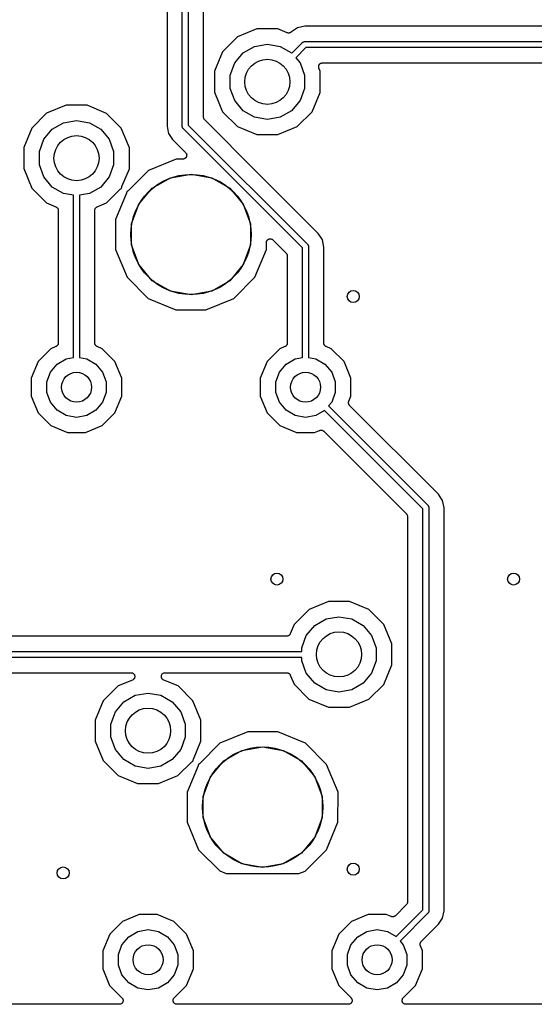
# Model space of a CAD drawing. Extents: x 88 to 361, y -189 to -115.
# Tile 33 of 36: x 323 to 340, y -188 to -155. Entities that reach past the tile are written whole.
import ezdxf

# ---------------------------------------------------------------- set-up
doc = ezdxf.new("R2010")
doc.units = 0
doc.header["$MEASUREMENT"] = 0
doc.layers.add('BLACK', color=7, linetype='CONTINUOUS')

msp = doc.modelspace()

# ---------------------------------------------------------------- linework, layer by layer
at = {"layer": 'Black'}
for p, q in [((328.322, -158.33), (328.322, -153.956)), ((327.814, -153.968), (327.814, -158.318)), ((328.522, -153.997), (328.522, -158.289)), ((329.03, -158.026), (329.03, -154.26)), ((330.804, -155.087), (330.158, -155.354)), ((331.504, -155.088), (330.804, -155.087)), ((331.811, -155.215), (331.504, -155.088)), ((331.819, -155.217), (331.811, -155.215)), ((331.827, -155.221), (331.819, -155.217)), ((331.841, -155.222), (331.827, -155.221)), ((331.854, -155.225), (331.841, -155.222)), ((331.863, -155.224), (331.854, -155.225)), ((331.871, -155.225), (331.863, -155.224)), ((331.884, -155.221), (331.871, -155.225)), ((331.898, -155.219), (331.884, -155.221)), ((331.906, -155.215), (331.898, -155.219)), ((331.914, -155.213), (331.906, -155.215)), ((331.925, -155.205), (331.914, -155.213)), ((331.937, -155.199), (331.925, -155.205)), ((331.943, -155.193), (331.937, -155.199)), ((331.95, -155.188), (331.943, -155.193)), ((331.952, -155.186), (331.95, -155.188)), ((332.159, -155.047), (331.952, -155.186)), ((332.403, -154.999), (332.159, -155.047)), ((356.095, -154.999), (332.403, -154.999)), ((330.158, -155.354), (329.663, -155.848)), ((330.723, -155.666), (331.152, -155.591)), ((331.152, -155.591), (331.582, -155.666)), ((331.965, -155.891), (332.32, -155.536)), ((332.32, -155.536), (332.324, -155.534)), ((332.324, -155.534), (332.326, -155.53)), ((332.326, -155.53), (332.338, -155.524)), ((332.338, -155.524), (332.348, -155.516)), ((332.348, -155.516), (332.353, -155.515)), ((332.353, -155.515), (332.357, -155.513)), ((332.357, -155.513), (332.369, -155.511)), ((332.369, -155.511), (332.382, -155.507)), ((332.382, -155.507), (332.386, -155.508)), ((332.386, -155.508), (332.391, -155.507)), ((332.391, -155.507), (356.108, -155.507)), ((329.663, -155.848), (329.395, -156.494)), ((330.066, -156.218), (330.346, -155.884)), ((330.346, -155.884), (330.723, -155.666)), ((331.582, -155.666), (331.959, -155.884)), ((331.959, -155.884), (331.965, -155.891)), ((332.432, -155.707), (332.094, -156.045)), ((356.067, -155.707), (332.432, -155.707)), ((329.917, -156.627), (330.066, -156.218)), ((332.094, -156.045), (332.239, -156.218)), ((332.239, -156.218), (332.388, -156.627)), ((332.893, -156.255), (332.902, -156.244)), ((332.902, -156.244), (332.909, -156.24)), ((332.909, -156.24), (332.916, -156.235)), ((332.916, -156.235), (332.928, -156.229)), ((332.928, -156.229), (332.94, -156.222)), ((332.94, -156.222), (332.949, -156.221)), ((332.949, -156.221), (332.956, -156.218)), ((332.956, -156.218), (332.97, -156.217)), ((332.97, -156.217), (332.984, -156.215)), ((332.984, -156.215), (355.515, -156.215)), ((329.395, -156.494), (329.395, -157.193)), ((332.857, -156.347), (332.859, -156.333)), ((332.859, -156.355), (332.857, -156.347)), ((332.859, -156.32), (332.862, -156.312)), ((332.859, -156.333), (332.859, -156.32)), ((332.859, -156.364), (332.859, -156.355)), ((332.863, -156.377), (332.859, -156.364)), ((332.862, -156.312), (332.863, -156.303)), ((332.863, -156.303), (332.869, -156.291)), ((332.866, -156.39), (332.863, -156.377)), ((332.91, -156.497), (332.866, -156.39)), ((332.869, -156.291), (332.874, -156.278)), ((332.874, -156.278), (332.879, -156.272)), ((332.879, -156.272), (332.883, -156.264)), ((332.883, -156.264), (332.893, -156.255)), ((332.91, -157.196), (332.91, -156.497)), ((329.917, -157.063), (329.917, -156.627)), ((332.388, -156.627), (332.388, -157.063)), ((329.395, -157.193), (329.662, -157.839)), ((330.066, -157.472), (329.917, -157.063)), ((332.388, -157.063), (332.239, -157.472)), ((332.642, -157.842), (332.91, -157.196)), ((330.346, -157.806), (330.066, -157.472)), ((332.239, -157.472), (331.959, -157.806)), ((324.454, -157.627), (323.808, -157.894)), ((325.154, -157.628), (324.454, -157.627)), ((325.799, -157.896), (325.154, -157.628)), ((329.662, -157.839), (330.156, -158.334)), ((330.723, -158.024), (330.346, -157.806)), ((331.959, -157.806), (331.582, -158.024)), ((332.147, -158.336), (332.642, -157.842)), ((323.808, -157.894), (323.313, -158.388)), ((323.996, -158.424), (324.373, -158.206)), ((324.373, -158.206), (324.803, -158.131)), ((324.803, -158.131), (325.232, -158.206)), ((325.232, -158.206), (325.609, -158.424)), ((326.293, -158.391), (325.799, -157.896)), ((329.031, -158.032), (329.03, -158.026)), ((329.03, -158.037), (329.031, -158.032)), ((329.035, -158.053), (329.03, -158.037)), ((329.038, -158.069), (329.035, -158.053)), ((329.04, -158.074), (329.038, -158.069)), ((329.042, -158.08), (329.04, -158.074)), ((329.051, -158.093), (329.042, -158.08)), ((329.06, -158.108), (329.051, -158.093)), ((329.064, -158.111), (329.06, -158.108)), ((329.067, -158.116), (329.064, -158.111)), ((330.799, -159.848), (329.067, -158.116)), ((331.152, -158.099), (330.723, -158.024)), ((331.582, -158.024), (331.152, -158.099)), ((323.313, -158.388), (323.045, -159.034)), ((323.716, -158.758), (323.996, -158.424)), ((325.609, -158.424), (325.889, -158.758)), ((326.56, -159.037), (326.293, -158.391)), ((327.814, -158.318), (327.854, -158.518)), ((327.854, -158.518), (327.854, -158.518)), ((327.854, -158.518), (327.863, -158.562)), ((328.323, -158.335), (328.322, -158.33)), ((328.322, -158.339), (328.323, -158.335)), ((328.326, -158.352), (328.322, -158.339)), ((328.328, -158.365), (328.326, -158.352)), ((328.33, -158.369), (328.328, -158.365)), ((328.331, -158.373), (328.33, -158.369)), ((328.339, -158.383), (328.331, -158.373)), ((328.345, -158.395), (328.339, -158.383)), ((328.349, -158.398), (328.345, -158.395)), ((328.351, -158.401), (328.349, -158.398)), ((332.322, -162.372), (328.351, -158.401)), ((328.522, -158.289), (332.493, -162.26)), ((330.156, -158.334), (330.801, -158.602)), ((331.501, -158.603), (332.147, -158.336)), ((323.567, -159.167), (323.716, -158.758)), ((325.889, -158.758), (326.038, -159.167)), ((327.863, -158.562), (328.001, -158.769)), ((328.001, -158.769), (328.432, -159.2)), ((330.801, -158.602), (331.501, -158.603)), ((323.045, -159.034), (323.045, -159.733)), ((323.567, -159.603), (323.567, -159.167)), ((326.038, -159.167), (326.038, -159.603)), ((326.56, -159.736), (326.56, -159.037)), ((328.116, -159.417), (327.194, -159.798)), ((328.342, -159.417), (328.116, -159.417)), ((328.358, -159.414), (328.342, -159.417)), ((328.375, -159.412), (328.358, -159.414)), ((328.38, -159.41), (328.375, -159.412)), ((328.385, -159.409), (328.38, -159.41)), ((328.4, -159.401), (328.385, -159.409)), ((328.415, -159.394), (328.4, -159.401)), ((328.419, -159.39), (328.415, -159.394)), ((328.423, -159.387), (328.419, -159.39)), ((328.434, -159.374), (328.423, -159.387)), ((328.432, -159.2), (328.441, -159.214)), ((328.446, -159.363), (328.434, -159.374)), ((328.441, -159.214), (328.452, -159.226)), ((328.448, -159.358), (328.446, -159.363)), ((328.452, -159.353), (328.448, -159.358)), ((328.452, -159.226), (328.454, -159.232)), ((328.457, -159.338), (328.452, -159.353)), ((328.454, -159.232), (328.457, -159.236)), ((328.457, -159.236), (328.461, -159.252)), ((328.464, -159.323), (328.457, -159.338)), ((328.461, -159.252), (328.467, -159.268)), ((328.465, -159.317), (328.464, -159.323)), ((328.467, -159.312), (328.465, -159.317)), ((328.467, -159.268), (328.467, -159.273)), ((328.467, -159.273), (328.468, -159.279)), ((328.468, -159.279), (328.467, -159.295)), ((328.467, -159.295), (328.467, -159.312)), ((323.045, -159.733), (323.312, -160.379)), ((323.716, -160.012), (323.567, -159.603)), ((326.038, -159.603), (325.889, -160.012)), ((326.312, -160.332), (326.56, -159.736)), ((327.194, -159.798), (326.519, -160.471)), ((332.844, -161.892), (330.799, -159.848)), ((330.799, -159.848), (330.799, -159.848)), ((323.996, -160.346), (323.716, -160.012)), ((325.889, -160.012), (325.609, -160.346)), ((327.322, -160.387), (327.926, -160.038)), ((327.926, -160.038), (328.613, -159.917)), ((328.613, -159.917), (329.299, -160.038)), ((329.299, -160.038), (329.903, -160.387)), ((323.312, -160.379), (323.806, -160.874)), ((324.373, -160.564), (323.996, -160.346)), ((325.609, -160.346), (325.232, -160.564)), ((325.797, -160.876), (326.26, -160.414)), ((326.26, -160.414), (326.276, -160.403)), ((326.276, -160.403), (326.291, -160.391)), ((326.291, -160.391), (326.294, -160.39)), ((326.294, -160.39), (326.296, -160.389)), ((326.296, -160.389), (326.304, -160.386)), ((326.303, -160.37), (326.308, -160.351)), ((326.303, -160.372), (326.303, -160.37)), ((326.303, -160.375), (326.303, -160.372)), ((326.304, -160.386), (326.303, -160.375)), ((326.308, -160.351), (326.312, -160.332)), ((326.483, -160.496), (326.475, -160.498)), ((326.475, -160.498), (326.476, -160.509)), ((326.476, -160.509), (326.476, -160.512)), ((326.486, -160.494), (326.483, -160.496)), ((326.488, -160.493), (326.486, -160.494)), ((326.504, -160.482), (326.488, -160.493)), ((326.519, -160.471), (326.504, -160.482)), ((326.874, -160.921), (327.322, -160.387)), ((329.903, -160.387), (330.351, -160.921)), ((324.702, -160.622), (324.373, -160.564)), ((324.702, -166.019), (324.702, -160.622)), ((325.232, -160.564), (324.902, -160.622)), ((324.902, -160.622), (324.902, -166.019)), ((326.467, -160.552), (326.105, -161.424)), ((326.471, -160.534), (326.467, -160.552)), ((326.476, -160.515), (326.471, -160.534)), ((326.476, -160.512), (326.476, -160.515)), ((323.806, -160.874), (324.116, -161.003)), ((324.116, -161.003), (324.123, -161.008)), ((324.123, -161.008), (324.131, -161.011)), ((324.131, -161.011), (324.142, -161.019)), ((324.142, -161.019), (324.153, -161.027)), ((324.153, -161.027), (324.158, -161.034)), ((324.158, -161.034), (324.165, -161.039)), ((324.165, -161.039), (324.172, -161.051)), ((324.172, -161.051), (324.18, -161.062)), ((324.18, -161.062), (324.183, -161.07)), ((324.183, -161.07), (324.187, -161.077)), ((324.187, -161.077), (324.189, -161.091)), ((324.189, -161.091), (324.193, -161.104)), ((324.193, -161.104), (324.193, -161.112)), ((324.193, -161.112), (324.195, -161.121)), ((324.195, -161.121), (324.195, -165.54)), ((325.411, -161.121), (325.412, -161.112)), ((325.411, -165.54), (325.411, -161.121)), ((325.412, -161.104), (325.416, -161.091)), ((325.412, -161.112), (325.412, -161.104)), ((325.416, -161.091), (325.418, -161.077)), ((325.418, -161.077), (325.422, -161.07)), ((325.422, -161.07), (325.425, -161.062)), ((325.425, -161.062), (325.433, -161.051)), ((325.433, -161.051), (325.44, -161.039)), ((325.44, -161.039), (325.447, -161.033)), ((325.447, -161.033), (325.452, -161.027)), ((325.452, -161.027), (325.463, -161.019)), ((325.463, -161.019), (325.474, -161.011)), ((325.474, -161.011), (325.482, -161.008)), ((325.482, -161.008), (325.489, -161.003)), ((325.489, -161.003), (325.797, -160.876)), ((326.635, -161.576), (326.874, -160.921)), ((330.351, -160.921), (330.59, -161.576)), ((326.105, -161.424), (326.104, -162.422)), ((326.635, -162.274), (326.635, -161.576)), ((330.59, -161.576), (330.59, -162.274)), ((331.128, -162.152), (331.136, -162.137)), ((331.136, -162.137), (331.143, -162.122)), ((331.143, -162.122), (331.147, -162.118)), ((331.147, -162.118), (331.15, -162.113)), ((331.15, -162.113), (331.163, -162.103)), ((331.163, -162.103), (331.174, -162.091)), ((331.174, -162.091), (331.18, -162.089)), ((331.18, -162.089), (331.184, -162.085)), ((331.184, -162.085), (331.199, -162.08)), ((331.199, -162.08), (331.214, -162.073)), ((331.214, -162.073), (331.22, -162.072)), ((331.22, -162.072), (331.225, -162.07)), ((331.225, -162.07), (331.242, -162.07)), ((331.242, -162.07), (331.258, -162.069)), ((331.258, -162.069), (331.264, -162.07)), ((331.264, -162.07), (331.269, -162.07)), ((331.269, -162.07), (331.285, -162.076)), ((331.285, -162.076), (331.301, -162.08)), ((331.301, -162.08), (331.306, -162.083)), ((331.306, -162.083), (331.311, -162.085)), ((331.311, -162.085), (331.324, -162.096)), ((331.324, -162.096), (331.337, -162.105)), ((331.337, -162.105), (331.777, -162.546)), ((332.972, -162.085), (332.844, -161.892)), ((332.982, -162.099), (332.972, -162.085)), ((333.03, -162.344), (332.982, -162.099)), ((326.104, -162.422), (326.485, -163.344)), ((326.874, -162.929), (326.635, -162.274)), ((330.59, -162.274), (330.351, -162.929)), ((330.737, -163.348), (331.12, -162.426)), ((331.12, -162.195), (331.123, -162.179)), ((331.12, -162.426), (331.12, -162.195)), ((331.123, -162.179), (331.125, -162.162)), ((331.125, -162.162), (331.127, -162.157)), ((331.127, -162.157), (331.128, -162.152)), ((332.322, -166.019), (332.322, -162.372)), ((332.493, -162.26), (332.496, -162.264)), ((332.496, -162.264), (332.499, -162.267)), ((332.499, -162.267), (332.506, -162.278)), ((332.506, -162.278), (332.513, -162.289)), ((332.513, -162.289), (332.514, -162.293)), ((332.514, -162.293), (332.516, -162.297)), ((332.516, -162.297), (332.519, -162.31)), ((332.519, -162.31), (332.522, -162.322)), ((332.522, -162.322), (332.522, -162.327)), ((332.522, -162.327), (332.522, -162.331)), ((332.522, -162.331), (332.522, -166.019)), ((333.03, -165.54), (333.03, -162.344)), ((331.777, -162.546), (331.781, -162.55)), ((331.781, -162.55), (331.785, -162.554)), ((331.785, -162.554), (331.793, -162.568)), ((331.793, -162.568), (331.803, -162.582)), ((331.803, -162.582), (331.804, -162.587)), ((331.804, -162.587), (331.807, -162.592)), ((331.807, -162.592), (331.81, -162.608)), ((331.81, -162.608), (331.814, -162.624)), ((331.814, -162.624), (331.814, -162.63)), ((331.814, -162.63), (331.815, -162.635)), ((331.815, -162.635), (331.815, -165.54)), ((327.322, -163.463), (326.874, -162.929)), ((330.351, -162.929), (329.903, -163.463)), ((326.485, -163.344), (327.19, -164.05)), ((330.031, -164.052), (330.737, -163.348)), ((327.926, -163.812), (327.322, -163.463)), ((329.903, -163.463), (329.299, -163.812)), ((327.19, -164.05), (328.111, -164.433)), ((328.613, -163.933), (327.926, -163.812)), ((329.299, -163.812), (328.613, -163.933)), ((329.109, -164.433), (330.031, -164.052)), ((328.111, -164.433), (329.109, -164.433)), ((323.949, -165.726), (323.525, -166.15)), ((324.116, -165.657), (323.949, -165.726)), ((324.123, -165.652), (324.116, -165.657)), ((324.131, -165.65), (324.123, -165.652)), ((324.142, -165.641), (324.131, -165.65)), ((324.153, -165.633), (324.142, -165.641)), ((324.158, -165.627), (324.153, -165.633)), ((324.165, -165.621), (324.158, -165.627)), ((324.172, -165.609), (324.165, -165.621)), ((324.18, -165.598), (324.172, -165.609)), ((324.183, -165.59), (324.18, -165.598)), ((324.187, -165.583), (324.183, -165.59)), ((324.189, -165.569), (324.187, -165.583)), ((324.193, -165.556), (324.189, -165.569)), ((324.195, -165.54), (324.193, -165.548)), ((324.193, -165.548), (324.193, -165.556)), ((325.412, -165.548), (325.411, -165.54)), ((325.412, -165.556), (325.412, -165.548)), ((325.416, -165.57), (325.412, -165.556)), ((325.418, -165.583), (325.416, -165.57)), ((325.422, -165.59), (325.418, -165.583)), ((325.425, -165.598), (325.422, -165.59)), ((325.433, -165.609), (325.425, -165.598)), ((325.44, -165.621), (325.433, -165.609)), ((325.447, -165.627), (325.44, -165.621)), ((325.452, -165.633), (325.447, -165.627)), ((325.463, -165.641), (325.452, -165.633)), ((325.474, -165.65), (325.463, -165.641)), ((325.482, -165.653), (325.474, -165.65)), ((325.489, -165.657), (325.482, -165.653)), ((325.658, -165.727), (325.489, -165.657)), ((326.082, -166.152), (325.658, -165.727)), ((331.569, -165.726), (331.145, -166.15)), ((331.736, -165.657), (331.569, -165.726)), ((331.743, -165.652), (331.736, -165.657)), ((331.751, -165.65), (331.743, -165.652)), ((331.762, -165.641), (331.751, -165.65)), ((331.773, -165.633), (331.762, -165.641)), ((331.778, -165.627), (331.773, -165.633)), ((331.785, -165.621), (331.778, -165.627)), ((331.792, -165.609), (331.785, -165.621)), ((331.8, -165.598), (331.792, -165.609)), ((331.803, -165.59), (331.8, -165.598)), ((331.807, -165.583), (331.803, -165.59)), ((331.809, -165.569), (331.807, -165.583)), ((331.813, -165.556), (331.809, -165.569)), ((331.815, -165.54), (331.813, -165.548)), ((331.813, -165.548), (331.813, -165.556)), ((333.032, -165.548), (333.03, -165.54)), ((333.032, -165.556), (333.032, -165.548)), ((333.036, -165.57), (333.032, -165.556)), ((333.038, -165.583), (333.036, -165.57)), ((333.042, -165.59), (333.038, -165.583)), ((333.045, -165.598), (333.042, -165.59)), ((333.053, -165.609), (333.045, -165.598)), ((333.06, -165.621), (333.053, -165.609)), ((333.067, -165.627), (333.06, -165.621)), ((333.072, -165.633), (333.067, -165.627)), ((333.083, -165.641), (333.072, -165.633)), ((333.094, -165.65), (333.083, -165.641)), ((333.102, -165.653), (333.094, -165.65)), ((333.109, -165.657), (333.102, -165.653)), ((333.278, -165.727), (333.109, -165.657)), ((333.702, -166.152), (333.278, -165.727)), ((324.157, -166.236), (324.459, -166.062)), ((324.459, -166.062), (324.702, -166.019)), ((324.902, -166.019), (325.146, -166.062)), ((325.146, -166.062), (325.448, -166.236)), ((331.777, -166.236), (332.079, -166.062)), ((332.079, -166.062), (332.322, -166.019)), ((332.522, -166.019), (332.766, -166.062)), ((332.766, -166.062), (333.068, -166.236)), ((323.525, -166.15), (323.295, -166.704)), ((323.933, -166.503), (324.157, -166.236)), ((325.448, -166.236), (325.672, -166.503)), ((326.311, -166.706), (326.082, -166.152)), ((331.145, -166.15), (330.915, -166.704)), ((331.553, -166.503), (331.777, -166.236)), ((333.068, -166.236), (333.292, -166.503)), ((333.931, -166.706), (333.702, -166.152)), ((323.295, -166.704), (323.294, -167.304)), ((323.814, -166.831), (323.933, -166.503)), ((325.672, -166.503), (325.791, -166.831)), ((326.31, -167.306), (326.311, -166.706)), ((330.915, -166.704), (330.914, -167.304)), ((331.434, -166.831), (331.553, -166.503)), ((333.292, -166.503), (333.411, -166.831)), ((333.93, -167.306), (333.931, -166.706)), ((323.814, -167.179), (323.814, -166.831)), ((325.791, -166.831), (325.791, -167.179)), ((331.434, -167.179), (331.434, -166.831)), ((333.411, -166.831), (333.411, -167.179)), ((323.294, -167.304), (323.523, -167.858)), ((323.933, -167.507), (323.814, -167.179)), ((325.791, -167.179), (325.672, -167.507)), ((326.08, -167.86), (326.31, -167.306)), ((330.914, -167.304), (331.143, -167.858)), ((331.553, -167.507), (331.434, -167.179)), ((333.411, -167.179), (333.292, -167.507)), ((333.861, -167.473), (333.93, -167.306)), ((324.157, -167.774), (323.933, -167.507)), ((325.672, -167.507), (325.448, -167.774)), ((331.777, -167.774), (331.553, -167.507)), ((333.292, -167.507), (333.189, -167.63)), ((333.189, -167.63), (336.494, -170.935)), ((333.852, -167.516), (333.855, -167.502)), ((333.853, -167.524), (333.852, -167.516)), ((333.852, -167.533), (333.853, -167.524)), ((333.855, -167.546), (333.852, -167.533)), ((333.855, -167.502), (333.856, -167.489)), ((333.857, -167.56), (333.855, -167.546)), ((333.856, -167.489), (333.859, -167.481)), ((333.861, -167.567), (333.857, -167.56)), ((333.859, -167.481), (333.861, -167.473)), ((333.863, -167.575), (333.861, -167.567)), ((333.871, -167.586), (333.863, -167.575)), ((333.878, -167.599), (333.871, -167.586)), ((333.884, -167.604), (333.878, -167.599)), ((333.889, -167.611), (333.884, -167.604)), ((336.844, -170.567), (333.889, -167.611)), ((323.523, -167.858), (323.947, -168.283)), ((324.459, -167.948), (324.157, -167.774)), ((324.803, -168.009), (324.459, -167.948)), ((325.146, -167.948), (324.803, -168.009)), ((325.448, -167.774), (325.146, -167.948)), ((325.656, -168.284), (326.08, -167.86)), ((331.143, -167.858), (331.567, -168.283)), ((332.079, -167.948), (331.777, -167.774)), ((332.422, -168.009), (332.079, -167.948)), ((332.766, -167.948), (332.422, -168.009)), ((333.057, -167.78), (332.766, -167.948)), ((336.323, -171.047), (333.057, -167.78)), ((323.947, -168.283), (324.501, -168.513)), ((325.101, -168.513), (325.656, -168.284)), ((331.567, -168.283), (332.121, -168.513)), ((324.501, -168.513), (325.101, -168.513)), ((332.121, -168.513), (332.721, -168.513)), ((332.721, -168.513), (332.89, -168.443)), ((332.89, -168.443), (332.898, -168.442)), ((332.898, -168.442), (332.906, -168.438)), ((332.906, -168.438), (332.92, -168.437)), ((332.92, -168.437), (332.933, -168.434)), ((332.933, -168.434), (332.942, -168.435)), ((332.942, -168.435), (332.95, -168.434)), ((332.95, -168.434), (332.963, -168.438)), ((332.963, -168.438), (332.977, -168.44)), ((332.977, -168.44), (332.984, -168.443)), ((332.984, -168.443), (332.992, -168.446)), ((332.992, -168.446), (333.004, -168.454)), ((333.004, -168.454), (333.016, -168.46)), ((333.016, -168.46), (333.022, -168.466)), ((333.022, -168.466), (333.029, -168.471)), ((333.029, -168.471), (335.778, -171.22)), ((336.961, -170.742), (336.844, -170.567)), ((336.494, -170.935), (336.496, -170.938)), ((336.496, -170.938), (336.5, -170.941)), ((336.5, -170.941), (336.506, -170.953)), ((336.506, -170.953), (336.514, -170.963)), ((336.514, -170.963), (336.515, -170.967)), ((336.515, -170.967), (336.517, -170.971)), ((336.517, -170.971), (336.519, -170.984)), ((336.519, -170.984), (336.523, -170.997)), ((336.982, -170.774), (336.961, -170.742)), ((336.961, -170.742), (336.961, -170.742)), ((337.031, -171.018), (336.982, -170.774)), ((335.778, -171.22), (335.781, -171.225)), ((335.781, -171.225), (335.785, -171.228)), ((335.785, -171.228), (335.794, -171.243)), ((335.794, -171.243), (335.803, -171.256)), ((335.803, -171.256), (335.805, -171.262)), ((335.805, -171.262), (335.807, -171.267)), ((335.807, -171.267), (335.81, -171.283)), ((335.81, -171.283), (335.815, -171.299)), ((335.815, -171.299), (335.814, -171.304)), ((335.814, -171.304), (335.815, -171.31)), ((335.815, -171.31), (335.815, -184.131)), ((336.323, -184.394), (336.323, -171.047)), ((336.523, -170.997), (336.522, -171.001)), ((336.522, -171.001), (336.523, -171.005)), ((336.523, -171.005), (336.523, -184.436)), ((337.031, -184.423), (337.031, -171.018)), ((333.186, -174.137), (332.539, -174.404)), ((333.885, -174.138), (333.186, -174.137)), ((334.531, -174.406), (333.885, -174.138)), ((332.539, -174.404), (332.045, -174.898)), ((335.025, -174.901), (334.531, -174.406)), ((332.045, -174.898), (331.916, -175.209)), ((332.727, -174.934), (333.105, -174.716)), ((333.105, -174.716), (333.534, -174.641)), ((333.534, -174.641), (333.963, -174.716)), ((333.963, -174.716), (334.34, -174.934)), ((335.292, -175.547), (335.025, -174.901)), ((331.892, -175.246), (331.885, -175.251)), ((331.899, -175.234), (331.892, -175.246)), ((331.908, -175.224), (331.899, -175.234)), ((331.911, -175.216), (331.908, -175.224)), ((331.916, -175.209), (331.911, -175.216)), ((332.447, -175.268), (332.727, -174.934)), ((334.34, -174.934), (334.62, -175.268)), ((331.798, -175.287), (309.076, -175.287)), ((331.806, -175.286), (331.798, -175.287)), ((331.815, -175.286), (331.806, -175.286)), ((331.828, -175.282), (331.815, -175.286)), ((331.842, -175.279), (331.828, -175.282)), ((331.849, -175.275), (331.842, -175.279)), ((331.857, -175.273), (331.849, -175.275)), ((331.868, -175.264), (331.857, -175.273)), ((331.88, -175.257), (331.868, -175.264)), ((331.885, -175.251), (331.88, -175.257)), ((332.298, -175.677), (332.447, -175.268)), ((334.62, -175.268), (334.769, -175.677)), ((335.291, -176.246), (335.292, -175.547)), ((308.575, -175.795), (332.298, -175.795)), ((332.298, -175.795), (332.298, -175.677)), ((334.769, -175.677), (334.769, -176.113)), ((332.298, -175.995), (308.575, -175.995)), ((332.298, -176.113), (332.298, -175.995)), ((332.447, -176.522), (332.298, -176.113)), ((334.769, -176.113), (334.62, -176.522)), ((309.076, -176.503), (326.617, -176.503)), ((326.617, -176.503), (326.636, -176.506)), ((326.636, -176.506), (326.655, -176.509)), ((326.655, -176.509), (326.658, -176.51)), ((326.658, -176.51), (326.66, -176.511)), ((326.66, -176.511), (326.677, -176.52)), ((326.677, -176.52), (326.694, -176.529)), ((326.694, -176.529), (326.696, -176.531)), ((326.696, -176.531), (326.699, -176.533)), ((326.699, -176.533), (326.711, -176.548)), ((326.711, -176.548), (326.724, -176.562)), ((327.644, -176.562), (327.657, -176.547)), ((327.657, -176.547), (327.67, -176.533)), ((327.67, -176.533), (327.672, -176.531)), ((327.672, -176.531), (327.674, -176.529)), ((327.674, -176.529), (327.691, -176.52)), ((327.691, -176.52), (327.708, -176.511)), ((327.708, -176.511), (327.711, -176.51)), ((327.711, -176.51), (327.713, -176.509)), ((327.713, -176.509), (327.732, -176.506)), ((327.732, -176.506), (327.751, -176.503)), ((327.751, -176.503), (331.798, -176.503)), ((331.798, -176.503), (331.807, -176.504)), ((331.807, -176.504), (331.815, -176.504)), ((331.815, -176.504), (331.828, -176.508)), ((331.828, -176.508), (331.842, -176.511)), ((331.842, -176.511), (331.849, -176.515)), ((331.849, -176.515), (331.857, -176.517)), ((331.857, -176.517), (331.868, -176.526)), ((331.868, -176.526), (331.88, -176.533)), ((331.88, -176.533), (331.885, -176.539)), ((331.885, -176.539), (331.892, -176.544)), ((331.892, -176.544), (331.899, -176.556)), ((331.899, -176.556), (331.908, -176.566)), ((332.727, -176.856), (332.447, -176.522)), ((334.62, -176.522), (334.34, -176.856)), ((335.023, -176.892), (335.291, -176.246)), ((326.665, -176.747), (326.189, -176.944)), ((326.682, -176.737), (326.665, -176.747)), ((326.699, -176.727), (326.682, -176.737)), ((326.7, -176.725), (326.699, -176.727)), ((326.703, -176.724), (326.7, -176.725)), ((326.714, -176.708), (326.703, -176.724)), ((326.727, -176.694), (326.714, -176.708)), ((326.724, -176.562), (326.725, -176.564)), ((326.725, -176.564), (326.727, -176.566)), ((326.727, -176.566), (326.733, -176.585)), ((326.728, -176.691), (326.727, -176.694)), ((326.729, -176.689), (326.728, -176.691)), ((326.735, -176.67), (326.729, -176.689)), ((326.733, -176.585), (326.741, -176.603)), ((326.742, -176.652), (326.735, -176.67)), ((326.741, -176.603), (326.741, -176.605)), ((326.741, -176.605), (326.742, -176.608)), ((326.742, -176.608), (326.742, -176.627)), ((326.742, -176.627), (326.743, -176.647)), ((326.743, -176.647), (326.742, -176.649)), ((326.742, -176.649), (326.742, -176.652)), ((327.625, -176.646), (327.626, -176.627)), ((327.626, -176.649), (327.625, -176.646)), ((327.626, -176.608), (327.627, -176.605)), ((327.626, -176.627), (327.626, -176.608)), ((327.626, -176.652), (327.626, -176.649)), ((327.633, -176.67), (327.626, -176.652)), ((327.627, -176.602), (327.635, -176.585)), ((327.627, -176.605), (327.627, -176.602)), ((327.639, -176.689), (327.633, -176.67)), ((327.635, -176.585), (327.641, -176.566)), ((327.64, -176.691), (327.639, -176.689)), ((327.641, -176.694), (327.64, -176.691)), ((327.641, -176.566), (327.643, -176.564)), ((327.654, -176.708), (327.641, -176.694)), ((327.643, -176.564), (327.644, -176.562)), ((327.666, -176.724), (327.654, -176.708)), ((327.668, -176.725), (327.666, -176.724)), ((327.67, -176.727), (327.668, -176.725)), ((327.686, -176.737), (327.67, -176.727)), ((327.703, -176.747), (327.686, -176.737)), ((328.181, -176.946), (327.703, -176.747)), ((331.908, -176.566), (331.911, -176.574)), ((331.911, -176.574), (331.916, -176.582)), ((331.916, -176.582), (332.043, -176.889)), ((333.105, -177.074), (332.727, -176.856)), ((334.34, -176.856), (333.963, -177.074)), ((326.189, -176.944), (325.695, -177.438)), ((326.755, -177.256), (327.184, -177.181)), ((327.184, -177.181), (327.613, -177.256)), ((328.675, -177.441), (328.181, -176.946)), ((332.043, -176.889), (332.537, -177.384)), ((333.534, -177.149), (333.105, -177.074)), ((333.963, -177.074), (333.534, -177.149)), ((334.528, -177.386), (335.023, -176.892)), ((325.695, -177.438), (325.426, -178.084)), ((326.097, -177.808), (326.377, -177.474)), ((326.377, -177.474), (326.755, -177.256)), ((327.613, -177.256), (327.99, -177.474)), ((327.99, -177.474), (328.27, -177.808)), ((328.942, -178.087), (328.675, -177.441)), ((332.537, -177.384), (333.183, -177.652)), ((333.882, -177.653), (334.528, -177.386)), ((325.948, -178.217), (326.097, -177.808)), ((328.27, -177.808), (328.419, -178.217)), ((333.183, -177.652), (333.882, -177.653)), ((325.426, -178.084), (325.426, -178.783)), ((328.941, -178.786), (328.942, -178.087)), ((325.948, -178.653), (325.948, -178.217)), ((328.419, -178.217), (328.419, -178.653)), ((330.497, -178.467), (329.575, -178.848)), ((331.495, -178.467), (330.497, -178.467)), ((332.416, -178.85), (331.495, -178.467)), ((325.426, -178.783), (325.693, -179.429)), ((326.097, -179.062), (325.948, -178.653)), ((328.419, -178.653), (328.27, -179.062)), ((328.694, -179.382), (328.941, -178.786)), ((329.575, -178.848), (328.901, -179.521)), ((333.121, -179.556), (332.416, -178.85)), ((326.377, -179.396), (326.097, -179.062)), ((328.27, -179.062), (327.99, -179.396)), ((329.703, -179.437), (330.307, -179.088)), ((330.307, -179.088), (330.994, -178.967)), ((330.994, -178.967), (331.68, -179.088)), ((331.68, -179.088), (332.284, -179.437)), ((325.693, -179.429), (326.187, -179.924)), ((326.755, -179.614), (326.377, -179.396)), ((327.99, -179.396), (327.613, -179.614)), ((328.178, -179.926), (328.641, -179.464)), ((328.641, -179.464), (328.657, -179.453)), ((328.657, -179.453), (328.672, -179.441)), ((328.672, -179.441), (328.675, -179.44)), ((328.675, -179.44), (328.677, -179.439)), ((328.677, -179.439), (328.686, -179.436)), ((328.684, -179.42), (328.689, -179.401)), ((328.685, -179.422), (328.684, -179.42)), ((328.684, -179.425), (328.685, -179.422)), ((328.686, -179.436), (328.684, -179.425)), ((328.689, -179.401), (328.694, -179.382)), ((329.255, -179.971), (329.703, -179.437)), ((332.284, -179.437), (332.732, -179.971)), ((327.184, -179.689), (326.755, -179.614)), ((327.613, -179.614), (327.184, -179.689)), ((328.848, -179.602), (328.486, -180.474)), ((328.852, -179.584), (328.848, -179.602)), ((328.857, -179.565), (328.852, -179.584)), ((328.865, -179.546), (328.856, -179.548)), ((328.856, -179.548), (328.858, -179.559)), ((328.858, -179.559), (328.857, -179.562)), ((328.857, -179.562), (328.857, -179.565)), ((328.867, -179.544), (328.865, -179.546)), ((328.87, -179.543), (328.867, -179.544)), ((328.885, -179.532), (328.87, -179.543)), ((328.901, -179.521), (328.885, -179.532)), ((333.502, -180.478), (333.121, -179.556)), ((326.187, -179.924), (326.833, -180.192)), ((327.532, -180.193), (328.178, -179.926)), ((329.017, -180.626), (329.255, -179.971)), ((332.732, -179.971), (332.971, -180.626)), ((326.833, -180.192), (327.532, -180.193)), ((328.486, -180.474), (328.485, -181.472)), ((333.501, -181.476), (333.502, -180.478)), ((329.017, -181.324), (329.017, -180.626)), ((332.971, -180.626), (332.971, -181.324)), ((328.485, -181.472), (328.866, -182.394)), ((329.255, -181.979), (329.017, -181.324)), ((332.971, -181.324), (332.732, -181.979)), ((333.119, -182.398), (333.501, -181.476)), ((329.703, -182.513), (329.255, -181.979)), ((332.732, -181.979), (332.284, -182.513)), ((328.866, -182.394), (329.571, -183.1)), ((332.413, -183.102), (333.119, -182.398)), ((330.307, -182.862), (329.703, -182.513)), ((332.284, -182.513), (331.68, -182.862)), ((329.571, -183.1), (329.785, -183.189)), ((330.994, -182.983), (330.307, -182.862)), ((331.68, -182.862), (330.994, -182.983)), ((332.204, -183.189), (332.413, -183.102)), ((329.785, -183.189), (332.204, -183.189)), ((335.778, -184.221), (335.41, -184.589)), ((335.438, -185.28), (336.323, -184.394)), ((335.781, -184.217), (335.778, -184.221)), ((335.785, -184.213), (335.781, -184.217)), ((335.794, -184.199), (335.785, -184.213)), ((335.803, -184.185), (335.794, -184.199)), ((335.805, -184.18), (335.803, -184.185)), ((335.807, -184.175), (335.805, -184.18)), ((335.81, -184.158), (335.807, -184.175)), ((335.815, -184.142), (335.81, -184.158)), ((335.815, -184.131), (335.814, -184.137)), ((335.814, -184.137), (335.815, -184.142)), ((326.885, -184.547), (326.331, -184.776)), ((327.485, -184.547), (326.885, -184.547)), ((328.039, -184.777), (327.485, -184.547)), ((334.505, -184.547), (333.951, -184.776)), ((335.105, -184.547), (334.505, -184.547)), ((335.272, -184.616), (335.105, -184.547)), ((335.28, -184.618), (335.272, -184.616)), ((335.287, -184.622), (335.28, -184.618)), ((335.301, -184.623), (335.287, -184.622)), ((335.315, -184.626), (335.301, -184.623)), ((335.323, -184.625), (335.315, -184.626)), ((335.331, -184.626), (335.323, -184.625)), ((335.345, -184.622), (335.331, -184.626)), ((335.358, -184.62), (335.345, -184.622)), ((335.366, -184.616), (335.358, -184.62)), ((335.374, -184.614), (335.366, -184.616)), ((335.385, -184.606), (335.374, -184.614)), ((335.397, -184.6), (335.385, -184.606)), ((335.403, -184.594), (335.397, -184.6)), ((335.41, -184.589), (335.403, -184.594)), ((336.494, -184.506), (335.57, -185.43)), ((336.496, -184.503), (336.494, -184.506)), ((336.5, -184.5), (336.496, -184.503)), ((336.506, -184.489), (336.5, -184.5)), ((336.514, -184.478), (336.506, -184.489)), ((336.515, -184.474), (336.514, -184.478)), ((336.517, -184.47), (336.515, -184.474)), ((336.519, -184.457), (336.517, -184.47)), ((336.523, -184.444), (336.519, -184.457)), ((336.523, -184.436), (336.522, -184.44)), ((336.522, -184.44), (336.523, -184.444)), ((336.844, -184.875), (336.982, -184.667)), ((336.982, -184.667), (337.031, -184.423)), ((326.331, -184.776), (325.906, -185.2)), ((326.84, -185.112), (327.184, -185.051)), ((327.184, -185.051), (327.527, -185.112)), ((328.463, -185.202), (328.039, -184.777)), ((333.951, -184.776), (333.526, -185.2)), ((334.46, -185.112), (334.804, -185.051)), ((334.804, -185.051), (335.147, -185.112)), ((336.27, -185.449), (336.844, -184.875)), ((325.906, -185.2), (325.676, -185.754)), ((326.314, -185.553), (326.539, -185.286)), ((326.539, -185.286), (326.84, -185.112)), ((327.527, -185.112), (327.829, -185.286)), ((327.829, -185.286), (328.053, -185.553)), ((328.692, -185.756), (328.463, -185.202)), ((333.526, -185.2), (333.296, -185.754)), ((333.934, -185.553), (334.159, -185.286)), ((334.159, -185.286), (334.46, -185.112)), ((335.147, -185.112), (335.438, -185.28)), ((326.195, -185.881), (326.314, -185.553)), ((328.053, -185.553), (328.172, -185.881)), ((333.815, -185.881), (333.934, -185.553)), ((335.57, -185.43), (335.673, -185.553)), ((335.673, -185.553), (335.792, -185.881)), ((336.233, -185.528), (336.237, -185.514)), ((336.234, -185.536), (336.233, -185.528)), ((336.233, -185.544), (336.234, -185.536)), ((336.236, -185.558), (336.233, -185.544)), ((336.237, -185.572), (336.236, -185.558)), ((336.237, -185.514), (336.238, -185.5)), ((336.24, -185.579), (336.237, -185.572)), ((336.238, -185.5), (336.242, -185.493)), ((336.242, -185.587), (336.24, -185.579)), ((336.242, -185.493), (336.244, -185.485)), ((336.312, -185.756), (336.242, -185.587)), ((336.244, -185.485), (336.252, -185.474)), ((336.252, -185.474), (336.259, -185.461)), ((336.259, -185.461), (336.265, -185.456)), ((336.265, -185.456), (336.27, -185.449)), ((325.676, -185.754), (325.675, -186.354)), ((326.195, -186.229), (326.195, -185.881)), ((328.172, -185.881), (328.172, -186.229)), ((328.691, -186.356), (328.692, -185.756)), ((333.296, -185.754), (333.295, -186.354)), ((333.815, -186.229), (333.815, -185.881)), ((335.792, -185.881), (335.792, -186.229)), ((336.311, -186.356), (336.312, -185.756)), ((325.675, -186.354), (325.905, -186.908)), ((326.314, -186.557), (326.195, -186.229)), ((328.172, -186.229), (328.053, -186.557)), ((328.461, -186.91), (328.691, -186.356)), ((333.295, -186.354), (333.525, -186.908)), ((333.934, -186.557), (333.815, -186.229)), ((335.792, -186.229), (335.673, -186.557)), ((336.081, -186.91), (336.311, -186.356)), ((326.539, -186.824), (326.314, -186.557)), ((328.053, -186.557), (327.829, -186.824)), ((334.159, -186.824), (333.934, -186.557)), ((335.673, -186.557), (335.449, -186.824)), ((325.905, -186.908), (326.315, -187.319)), ((326.84, -186.998), (326.539, -186.824)), ((327.184, -187.059), (326.84, -186.998)), ((327.527, -186.998), (327.184, -187.059)), ((327.829, -186.824), (327.527, -186.998)), ((328.052, -187.319), (328.461, -186.91)), ((333.525, -186.908), (333.935, -187.319)), ((334.46, -186.998), (334.159, -186.824)), ((334.804, -187.059), (334.46, -186.998)), ((335.147, -186.998), (334.804, -187.059)), ((335.449, -186.824), (335.147, -186.998)), ((335.672, -187.319), (336.081, -186.91)), ((326.315, -187.319), (326.324, -187.333)), ((326.324, -187.333), (326.335, -187.345)), ((326.335, -187.345), (326.337, -187.351)), ((326.337, -187.351), (326.34, -187.355)), ((326.34, -187.355), (326.344, -187.371)), ((328.023, -187.371), (328.027, -187.355)), ((328.027, -187.355), (328.03, -187.35)), ((328.03, -187.35), (328.032, -187.345)), ((328.032, -187.345), (328.043, -187.332)), ((328.043, -187.332), (328.052, -187.319)), ((333.935, -187.319), (333.944, -187.333)), ((333.944, -187.333), (333.955, -187.345)), ((333.955, -187.345), (333.957, -187.351)), ((333.957, -187.351), (333.96, -187.355)), ((333.96, -187.355), (333.964, -187.371)), ((335.643, -187.371), (335.647, -187.355)), ((335.647, -187.355), (335.65, -187.35)), ((335.65, -187.35), (335.652, -187.345)), ((335.652, -187.345), (335.663, -187.332)), ((335.663, -187.332), (335.672, -187.319)), ((326.225, -187.536), (309.568, -187.536)), ((326.241, -187.533), (326.225, -187.536)), ((326.258, -187.531), (326.241, -187.533)), ((326.263, -187.529), (326.258, -187.531)), ((326.268, -187.528), (326.263, -187.529)), ((326.283, -187.52), (326.268, -187.528)), ((326.298, -187.513), (326.283, -187.52)), ((326.302, -187.509), (326.298, -187.513)), ((326.307, -187.506), (326.302, -187.509)), ((326.317, -187.493), (326.307, -187.506)), ((326.329, -187.482), (326.317, -187.493)), ((326.331, -187.477), (326.329, -187.482)), ((326.335, -187.472), (326.331, -187.477)), ((326.341, -187.457), (326.335, -187.472)), ((326.348, -187.442), (326.341, -187.457)), ((326.344, -187.371), (326.35, -187.387)), ((326.35, -187.431), (326.348, -187.436)), ((326.348, -187.436), (326.348, -187.442)), ((326.35, -187.387), (326.35, -187.392)), ((326.35, -187.392), (326.351, -187.398)), ((326.351, -187.398), (326.35, -187.414)), ((326.35, -187.414), (326.35, -187.431)), ((328.015, -187.398), (328.017, -187.392)), ((328.017, -187.414), (328.015, -187.398)), ((328.017, -187.387), (328.023, -187.371)), ((328.017, -187.392), (328.017, -187.387)), ((328.017, -187.431), (328.017, -187.414)), ((328.019, -187.436), (328.017, -187.431)), ((328.019, -187.442), (328.019, -187.436)), ((328.026, -187.457), (328.019, -187.442)), ((328.032, -187.472), (328.026, -187.457)), ((328.035, -187.476), (328.032, -187.472)), ((328.038, -187.482), (328.035, -187.476)), ((328.05, -187.493), (328.038, -187.482)), ((328.06, -187.506), (328.05, -187.493)), ((328.065, -187.509), (328.06, -187.506)), ((328.069, -187.513), (328.065, -187.509)), ((328.084, -187.52), (328.069, -187.513)), ((328.098, -187.528), (328.084, -187.52)), ((328.104, -187.529), (328.098, -187.528)), ((328.109, -187.531), (328.104, -187.529)), ((328.126, -187.533), (328.109, -187.531)), ((328.142, -187.536), (328.126, -187.533)), ((333.845, -187.536), (328.142, -187.536)), ((333.861, -187.533), (333.845, -187.536)), ((333.878, -187.531), (333.861, -187.533)), ((333.883, -187.529), (333.878, -187.531)), ((333.888, -187.528), (333.883, -187.529)), ((333.903, -187.52), (333.888, -187.528)), ((333.918, -187.513), (333.903, -187.52)), ((333.922, -187.509), (333.918, -187.513)), ((333.927, -187.506), (333.922, -187.509)), ((333.937, -187.493), (333.927, -187.506)), ((333.949, -187.482), (333.937, -187.493)), ((333.951, -187.477), (333.949, -187.482)), ((333.955, -187.472), (333.951, -187.477)), ((333.961, -187.457), (333.955, -187.472)), ((333.968, -187.442), (333.961, -187.457)), ((333.964, -187.371), (333.97, -187.387)), ((333.97, -187.431), (333.968, -187.436)), ((333.968, -187.436), (333.968, -187.442)), ((333.97, -187.387), (333.97, -187.392)), ((333.97, -187.392), (333.971, -187.398)), ((333.971, -187.398), (333.97, -187.414)), ((333.97, -187.414), (333.97, -187.431)), ((335.635, -187.398), (335.637, -187.392)), ((335.637, -187.414), (335.635, -187.398)), ((335.637, -187.387), (335.643, -187.371)), ((335.637, -187.392), (335.637, -187.387)), ((335.637, -187.431), (335.637, -187.414)), ((335.639, -187.436), (335.637, -187.431)), ((335.639, -187.442), (335.639, -187.436)), ((335.646, -187.457), (335.639, -187.442)), ((335.652, -187.472), (335.646, -187.457)), ((335.655, -187.476), (335.652, -187.472)), ((335.658, -187.482), (335.655, -187.476)), ((335.67, -187.493), (335.658, -187.482)), ((335.68, -187.506), (335.67, -187.493)), ((335.685, -187.509), (335.68, -187.506)), ((335.689, -187.513), (335.685, -187.509)), ((335.704, -187.52), (335.689, -187.513)), ((335.718, -187.528), (335.704, -187.52)), ((335.724, -187.529), (335.718, -187.528)), ((335.729, -187.531), (335.724, -187.529)), ((335.746, -187.533), (335.729, -187.531)), ((335.762, -187.536), (335.746, -187.533)), ((350.037, -187.536), (335.762, -187.536))]:
    msp.add_line(p, q, dxfattribs=at)
for centre, radius in [((331.152, -156.845), 0.7506), ((324.803, -159.385), 0.7506), ((328.613, -161.925), 2), ((334.01, -163.989), 0.2), ((324.803, -167.005), 0.5), ((332.422, -167.005), 0.5), ((331.47, -173.387), 0.2), ((339.344, -173.387), 0.2), ((333.534, -175.895), 0.7506), ((327.184, -178.435), 0.7506), ((330.994, -180.975), 2), ((324.358, -183.166), 0.2), ((334.01, -183.039), 0.2), ((327.184, -186.055), 0.5), ((334.804, -186.055), 0.5)]:
    msp.add_circle(centre, radius, dxfattribs=at)

doc.saveas('drawing.dxf')
